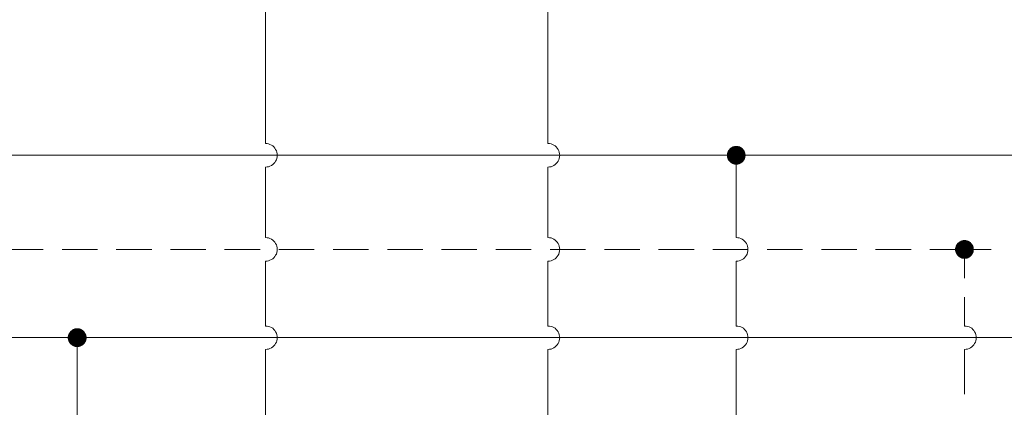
# Model space of a CAD drawing. Header units: millimetres. Extents: x 0 to 203, y 0 to 47.
# Tile 67 of 196: x 12.16 to 15.45, y 31.75 to 33.04. Entities that reach past the tile are written whole.
import ezdxf

# ---------------------------------------------------------------- set-up
doc = ezdxf.new("R2010")
doc.units = ezdxf.units.MM
doc.layers.add('PDF_Geomertry', color=7, linetype='Continuous')
doc.layers.add('PDF_Solid Fills', color=7, linetype='Continuous')

msp = doc.modelspace()

# ---------------------------------------------------------------- hatches: boundary and pattern name
at = {"layer": 'PDF_Solid Fills', "transparency": 33554559}
for points in [[(14.5535, 32.591), (14.5285, 32.6096), (14.5312, 32.6132)], [(14.5535, 32.591), (14.5312, 32.6132), (14.534, 32.616)], [(14.5535, 32.591), (14.534, 32.616), (14.5376, 32.6179)], [(14.5535, 32.591), (14.5376, 32.6179), (14.541, 32.6201)], [(14.5535, 32.591), (14.541, 32.6201), (14.5451, 32.6207)], [(14.5535, 32.591), (14.5451, 32.6207), (14.5493, 32.6221)], [(14.5535, 32.591), (14.5493, 32.6221), (14.5535, 32.6221)], [(14.5535, 32.591), (14.5571, 32.6221), (14.5613, 32.6207)], [(14.5535, 32.591), (14.5535, 32.6221), (14.5571, 32.6221)], [(14.5535, 32.591), (14.5613, 32.6207), (14.5654, 32.6201)], [(14.5535, 32.591), (14.5654, 32.6201), (14.5688, 32.6179)], [(14.5535, 32.591), (14.5688, 32.6179), (14.5724, 32.616)], [(14.5535, 32.591), (14.5724, 32.616), (14.5757, 32.6132)], [(14.5535, 32.591), (14.5757, 32.6132), (14.5779, 32.6096)], [(14.5535, 32.591), (14.5215, 32.591), (14.5224, 32.5951)], [(14.5535, 32.591), (14.5224, 32.5868), (14.5215, 32.591)], [(14.5535, 32.591), (14.5224, 32.5951), (14.5229, 32.5985)], [(14.5535, 32.591), (14.5229, 32.5826), (14.5224, 32.5868)], [(14.5535, 32.591), (14.5229, 32.5985), (14.5243, 32.6026)], [(14.5535, 32.591), (14.5243, 32.5785), (14.5229, 32.5826)], [(14.5535, 32.591), (14.5243, 32.6026), (14.5257, 32.6063)], [(14.5535, 32.591), (14.5257, 32.5749), (14.5243, 32.5785)], [(14.5535, 32.591), (14.5257, 32.6063), (14.5285, 32.6096)], [(14.5535, 32.591), (14.5285, 32.5715), (14.5257, 32.5749)], [(14.5535, 32.591), (14.5312, 32.5688), (14.5285, 32.5715)], [(14.5535, 32.591), (14.534, 32.566), (14.5312, 32.5688)], [(14.5535, 32.591), (14.5376, 32.5637), (14.534, 32.566)], [(14.5535, 32.591), (14.541, 32.5618), (14.5376, 32.5637)], [(14.5535, 32.591), (14.5451, 32.5604), (14.541, 32.5618)], [(14.5535, 32.591), (14.5493, 32.5596), (14.5451, 32.5604)], [(14.5535, 32.591), (14.5535, 32.5596), (14.5493, 32.5596)], [(14.5535, 32.591), (14.5779, 32.6096), (14.5807, 32.6063)], [(14.5535, 32.591), (14.5807, 32.6063), (14.5821, 32.6026)], [(14.5535, 32.591), (14.5821, 32.6026), (14.5835, 32.5985)], [(14.5535, 32.591), (14.5835, 32.5985), (14.584, 32.5951)], [(14.5535, 32.591), (14.584, 32.5951), (14.5849, 32.591)], [(14.5535, 32.591), (14.5571, 32.5596), (14.5535, 32.5596)], [(14.5535, 32.591), (14.5613, 32.5604), (14.5571, 32.5596)], [(14.5535, 32.591), (14.5654, 32.5618), (14.5613, 32.5604)], [(14.5535, 32.591), (14.5688, 32.5637), (14.5654, 32.5618)], [(14.5535, 32.591), (14.5724, 32.566), (14.5688, 32.5637)], [(14.5535, 32.591), (14.5757, 32.5688), (14.5724, 32.566)], [(14.5535, 32.591), (14.5779, 32.5715), (14.5757, 32.5688)], [(14.5535, 32.591), (14.5807, 32.5749), (14.5779, 32.5715)], [(14.5535, 32.591), (14.5821, 32.5785), (14.5807, 32.5749)], [(14.5535, 32.591), (14.5835, 32.5826), (14.5821, 32.5785)], [(14.5535, 32.591), (14.584, 32.5868), (14.5835, 32.5826)], [(14.5535, 32.591), (14.5849, 32.591), (14.584, 32.5868)], [(15.3154, 32.2763), (15.284, 32.2804), (15.2854, 32.2846)], [(15.3154, 32.2763), (15.2854, 32.2846), (15.2863, 32.2882)], [(15.3154, 32.2763), (15.2863, 32.2882), (15.2882, 32.2924)], [(15.3154, 32.2763), (15.2882, 32.2924), (15.2904, 32.2957)], [(15.3154, 32.2763), (15.2904, 32.2957), (15.2932, 32.2985)], [(15.3154, 32.2763), (15.2932, 32.2985), (15.2965, 32.3013)], [(15.3154, 32.2763), (15.2965, 32.3013), (15.3001, 32.3035)], [(15.3154, 32.2763), (15.3001, 32.3035), (15.3035, 32.3054)], [(15.3154, 32.2763), (15.3035, 32.3054), (15.3076, 32.3068)], [(15.3154, 32.2763), (15.3076, 32.3068), (15.3113, 32.3076)], [(15.3154, 32.2763), (15.3113, 32.3076), (15.3154, 32.3076)], [(15.3154, 32.2763), (15.3196, 32.3076), (15.3237, 32.3068)], [(15.3154, 32.2763), (15.3154, 32.3076), (15.3196, 32.3076)], [(15.3154, 32.2763), (15.3237, 32.3068), (15.3279, 32.3054)], [(15.3154, 32.2763), (15.3279, 32.3054), (15.3313, 32.3035)], [(15.3154, 32.2763), (15.3313, 32.3035), (15.3349, 32.3013)], [(15.3154, 32.2763), (15.3349, 32.3013), (15.3376, 32.2985)], [(15.3154, 32.2763), (15.3376, 32.2985), (15.3404, 32.2957)], [(15.3154, 32.2763), (15.3404, 32.2957), (15.3424, 32.2924)], [(15.3154, 32.2763), (15.3424, 32.2924), (15.3446, 32.2882)], [(15.3154, 32.2763), (15.3446, 32.2882), (15.346, 32.2846)], [(15.3154, 32.2763), (15.346, 32.2846), (15.3465, 32.2804)], [(15.3154, 32.2763), (15.284, 32.2763), (15.284, 32.2804)], [(15.3154, 32.2763), (15.284, 32.2721), (15.284, 32.2763)], [(15.3154, 32.2763), (15.2854, 32.2679), (15.284, 32.2721)], [(15.3154, 32.2763), (15.2863, 32.2646), (15.2854, 32.2679)], [(15.3154, 32.2763), (15.2882, 32.261), (15.2863, 32.2646)], [(15.3154, 32.2763), (15.2904, 32.2576), (15.2882, 32.261)], [(15.3154, 32.2763), (15.2932, 32.254), (15.2904, 32.2576)], [(15.3154, 32.2763), (15.2965, 32.2513), (15.2932, 32.254)], [(15.3154, 32.2763), (15.3001, 32.2493), (15.2965, 32.2513)], [(15.3154, 32.2763), (15.3035, 32.2471), (15.3001, 32.2493)], [(15.3154, 32.2763), (15.3076, 32.2457), (15.3035, 32.2471)], [(15.3154, 32.2763), (15.3113, 32.2451), (15.3076, 32.2457)], [(15.3154, 32.2763), (15.3154, 32.2451), (15.3113, 32.2451)], [(15.3154, 32.2763), (15.3465, 32.2804), (15.3465, 32.2763)], [(15.3154, 32.2763), (15.3196, 32.2451), (15.3154, 32.2451)], [(15.3154, 32.2763), (15.3237, 32.2457), (15.3196, 32.2451)], [(15.3154, 32.2763), (15.3279, 32.2471), (15.3237, 32.2457)], [(15.3154, 32.2763), (15.3313, 32.2493), (15.3279, 32.2471)], [(15.3154, 32.2763), (15.3349, 32.2513), (15.3313, 32.2493)], [(15.3154, 32.2763), (15.3376, 32.254), (15.3349, 32.2513)], [(15.3154, 32.2763), (15.3404, 32.2576), (15.3376, 32.254)], [(15.3154, 32.2763), (15.3424, 32.261), (15.3404, 32.2576)], [(15.3154, 32.2763), (15.3446, 32.2646), (15.3424, 32.261)], [(15.3154, 32.2763), (15.346, 32.2679), (15.3446, 32.2646)], [(15.3154, 32.2763), (15.3465, 32.2721), (15.346, 32.2679)], [(15.3154, 32.2763), (15.3465, 32.2763), (15.3465, 32.2721)], [(12.3529, 31.9818), (12.3215, 31.986), (12.3224, 31.9896)], [(12.3529, 31.9818), (12.3224, 31.9896), (12.3237, 31.9937)], [(12.3529, 31.9818), (12.3237, 31.9937), (12.3257, 31.9971)], [(12.3529, 31.9818), (12.3257, 31.9971), (12.3279, 32.0007)], [(12.3529, 31.9818), (12.3279, 32.0007), (12.3307, 32.004)], [(12.3529, 31.9818), (12.3307, 32.004), (12.334, 32.0068)], [(12.3529, 31.9818), (12.334, 32.0068), (12.3368, 32.009)], [(12.3529, 31.9818), (12.3368, 32.009), (12.341, 32.011)], [(12.3529, 31.9818), (12.341, 32.011), (12.3446, 32.0124)], [(12.3529, 31.9818), (12.3446, 32.0124), (12.3487, 32.0132)], [(12.3529, 31.9818), (12.3487, 32.0132), (12.3529, 32.0132)], [(12.3529, 31.9818), (12.3571, 32.0132), (12.3612, 32.0124)], [(12.3529, 31.9818), (12.3529, 32.0132), (12.3571, 32.0132)], [(12.3529, 31.9818), (12.3612, 32.0124), (12.3646, 32.011)], [(12.3529, 31.9818), (12.3646, 32.011), (12.3687, 32.009)], [(12.3529, 31.9818), (12.3687, 32.009), (12.3724, 32.0068)], [(12.3529, 31.9818), (12.3724, 32.0068), (12.3751, 32.004)], [(12.3529, 31.9818), (12.3751, 32.004), (12.3779, 32.0007)], [(12.3529, 31.9818), (12.3779, 32.0007), (12.3799, 31.9971)], [(12.3529, 31.9818), (12.3799, 31.9971), (12.3821, 31.9937)], [(12.3529, 31.9818), (12.3821, 31.9937), (12.3835, 31.9896)], [(12.3529, 31.9818), (12.3835, 31.9896), (12.384, 31.986)], [(12.3529, 31.9818), (12.3215, 31.9818), (12.3215, 31.986)], [(12.3529, 31.9818), (12.3215, 31.9776), (12.3215, 31.9818)], [(12.3529, 31.9818), (12.3224, 31.9735), (12.3215, 31.9776)], [(12.3529, 31.9818), (12.3237, 31.9693), (12.3224, 31.9735)], [(12.3529, 31.9818), (12.3257, 31.966), (12.3237, 31.9693)], [(12.3529, 31.9818), (12.3279, 31.9624), (12.3257, 31.966)], [(12.3529, 31.9818), (12.3307, 31.9596), (12.3279, 31.9624)], [(12.3529, 31.9818), (12.334, 31.9568), (12.3307, 31.9596)], [(12.3529, 31.9818), (12.3368, 31.9549), (12.334, 31.9568)], [(12.3529, 31.9818), (12.341, 31.9526), (12.3368, 31.9549)], [(12.3529, 31.9818), (12.3446, 31.9513), (12.341, 31.9526)], [(12.3529, 31.9818), (12.3487, 31.9507), (12.3446, 31.9513)], [(12.3529, 31.9818), (12.3529, 31.9507), (12.3487, 31.9507)], [(12.3529, 31.9818), (12.384, 31.986), (12.384, 31.9818)], [(12.3529, 31.9818), (12.3571, 31.9507), (12.3529, 31.9507)], [(12.3529, 31.9818), (12.3612, 31.9513), (12.3571, 31.9507)], [(12.3529, 31.9818), (12.3646, 31.9526), (12.3612, 31.9513)], [(12.3529, 31.9818), (12.3687, 31.9549), (12.3646, 31.9526)], [(12.3529, 31.9818), (12.3724, 31.9568), (12.3687, 31.9549)], [(12.3529, 31.9818), (12.3751, 31.9596), (12.3724, 31.9568)], [(12.3529, 31.9818), (12.3779, 31.9624), (12.3751, 31.9596)], [(12.3529, 31.9818), (12.3799, 31.966), (12.3779, 31.9624)], [(12.3529, 31.9818), (12.3821, 31.9693), (12.3799, 31.966)], [(12.3529, 31.9818), (12.3835, 31.9735), (12.3821, 31.9693)], [(12.3529, 31.9818), (12.384, 31.9776), (12.3835, 31.9735)], [(12.3529, 31.9818), (12.384, 31.9818), (12.384, 31.9776)]]:
    msp.add_hatch(color=256, dxfattribs=at).paths.add_polyline_path(points)

# ---------------------------------------------------------------- linework, layer by layer
at = {"layer": 'PDF_Geomertry', "lineweight": 15}
for points in [[(13.9243, 32.6299), (13.9243, 34.2451), (13.9243, 34.6146)], [(12.9812, 34.2451), (12.9812, 32.6299), (12.9868, 32.6299), (12.9918, 32.6285), (12.9965, 32.6271), (13.0015, 32.6249), (13.0057, 32.6221), (13.009, 32.6187), (13.0126, 32.6146), (13.0154, 32.6104), (13.0182, 32.6054), (13.0196, 32.6007), (13.0201, 32.5957), (13.021, 32.591), (13.0201, 32.5854), (13.0196, 32.5804), (13.0182, 32.5757), (13.0154, 32.5707), (13.0126, 32.5665), (13.009, 32.5632), (13.0057, 32.5596), (13.0015, 32.5568), (12.9965, 32.5549), (12.9918, 32.5526), (12.9868, 32.5521), (12.9812, 32.5513), (12.9868, 32.5521), (12.9918, 32.5526), (12.9965, 32.5549), (13.0015, 32.5568), (13.0057, 32.5596), (13.009, 32.5632), (13.0126, 32.5665), (13.0154, 32.5707), (13.0182, 32.5757), (13.0196, 32.5804), (13.0201, 32.5854), (13.021, 32.591), (13.0201, 32.5957), (13.0196, 32.6007), (13.0182, 32.6054), (13.0154, 32.6104), (13.0126, 32.6146), (13.009, 32.6187), (13.0057, 32.6221), (13.0015, 32.6249), (12.9965, 32.6271), (12.9918, 32.6285), (12.9868, 32.6299), (12.9812, 32.6299)], [(13.9243, 32.316), (13.9243, 32.5513), (13.9299, 32.5521), (13.9349, 32.5526), (13.9396, 32.5549), (13.9446, 32.5568), (13.9487, 32.5596), (13.9521, 32.5632), (13.9557, 32.5665), (13.9585, 32.5707), (13.9613, 32.5757), (13.9626, 32.5804), (13.9632, 32.5854), (13.964, 32.591), (13.9632, 32.5957), (13.9626, 32.6007), (13.9613, 32.6054), (13.9585, 32.6104), (13.9557, 32.6146), (13.9521, 32.6187), (13.9487, 32.6221), (13.9446, 32.6249), (13.9396, 32.6271), (13.9349, 32.6285), (13.9299, 32.6299), (13.9243, 32.6299), (13.9299, 32.6299), (13.9349, 32.6285), (13.9396, 32.6271), (13.9446, 32.6249), (13.9487, 32.6221), (13.9521, 32.6187), (13.9557, 32.6146), (13.9585, 32.6104), (13.9613, 32.6054), (13.9626, 32.6007), (13.9632, 32.5957), (13.964, 32.591), (13.9632, 32.5854), (13.9626, 32.5804), (13.9613, 32.5757), (13.9585, 32.5707), (13.9557, 32.5665), (13.9521, 32.5632), (13.9487, 32.5596), (13.9446, 32.5568), (13.9396, 32.5549), (13.9349, 32.5526), (13.9299, 32.5521), (13.9243, 32.5513)], [(4.5654, 32.591), (7.359, 32.591), (11.1938, 32.591), (14.5535, 32.591), (15.7557, 32.591), (19.0562, 32.591), (20.7654, 32.591), (21.0799, 32.591), (21.3938, 32.591), (22.1446, 32.591)], [(14.5535, 32.316), (14.5535, 32.591)], [(5.1585, 32.5513), (5.1585, 31.9818), (8.9932, 31.9818), (12.3529, 31.9818), (12.3529, 31.5415), (12.3529, 30.5985), (12.3529, 29.6554), (13.3743, 29.6554), (13.3743, 29.8132), (13.3743, 29.8915)], [(12.9812, 32.316), (12.9868, 32.3151), (12.9918, 32.3146), (12.9965, 32.3124), (13.0015, 32.3104), (13.0057, 32.3076), (13.009, 32.304), (13.0126, 32.3007), (13.0154, 32.2957), (13.0182, 32.2915), (13.0196, 32.2868), (13.0201, 32.2818), (13.021, 32.2763), (13.0201, 32.2715), (13.0196, 32.266), (13.0182, 32.261), (13.0154, 32.2568), (13.0126, 32.2526), (13.009, 32.2485), (13.0057, 32.2451), (13.0015, 32.2424), (12.9965, 32.2401), (12.9918, 32.2382), (12.9868, 32.2374), (12.9812, 32.2374), (12.9868, 32.2374), (12.9918, 32.2382), (12.9965, 32.2401), (13.0015, 32.2424), (13.0057, 32.2451), (13.009, 32.2485), (13.0126, 32.2526), (13.0154, 32.2568), (13.0182, 32.261), (13.0196, 32.266), (13.0201, 32.2715), (13.021, 32.2763), (13.0201, 32.2818), (13.0196, 32.2868), (13.0182, 32.2915), (13.0154, 32.2957), (13.0126, 32.3007), (13.009, 32.304), (13.0057, 32.3076), (13.0015, 32.3104), (12.9965, 32.3124), (12.9918, 32.3146), (12.9868, 32.3151), (12.9812, 32.316), (12.9812, 32.5513)], [(13.9243, 32.0207), (13.9243, 32.2374), (13.9299, 32.2374), (13.9349, 32.2382), (13.9396, 32.2401), (13.9446, 32.2424), (13.9487, 32.2451), (13.9521, 32.2485), (13.9557, 32.2526), (13.9585, 32.2568), (13.9613, 32.261), (13.9626, 32.266), (13.9632, 32.2715), (13.964, 32.2763), (13.9632, 32.2818), (13.9626, 32.2868), (13.9613, 32.2915), (13.9585, 32.2957), (13.9557, 32.3007), (13.9521, 32.304), (13.9487, 32.3076), (13.9446, 32.3104), (13.9396, 32.3124), (13.9349, 32.3146), (13.9299, 32.3151), (13.9243, 32.316), (13.9299, 32.3151), (13.9349, 32.3146), (13.9396, 32.3124), (13.9446, 32.3104), (13.9487, 32.3076), (13.9521, 32.304), (13.9557, 32.3007), (13.9585, 32.2957), (13.9613, 32.2915), (13.9626, 32.2868), (13.9632, 32.2818), (13.964, 32.2763), (13.9632, 32.2715), (13.9626, 32.266), (13.9613, 32.261), (13.9585, 32.2568), (13.9557, 32.2526), (13.9521, 32.2485), (13.9487, 32.2451), (13.9446, 32.2424), (13.9396, 32.2401), (13.9349, 32.2382), (13.9299, 32.2374), (13.9243, 32.2374)], [(14.5535, 32.0207), (14.5535, 32.2374), (14.5585, 32.2374), (14.5632, 32.2382), (14.5682, 32.2401), (14.5729, 32.2424), (14.5771, 32.2451), (14.5813, 32.2485), (14.584, 32.2526), (14.5876, 32.2568), (14.5896, 32.261), (14.591, 32.266), (14.5924, 32.2715), (14.5924, 32.2763), (14.5924, 32.2818), (14.591, 32.2868), (14.5896, 32.2915), (14.5876, 32.2957), (14.584, 32.3007), (14.5813, 32.304), (14.5771, 32.3076), (14.5729, 32.3104), (14.5682, 32.3124), (14.5632, 32.3146), (14.5585, 32.3151), (14.5535, 32.316), (14.5585, 32.3151), (14.5632, 32.3146), (14.5682, 32.3124), (14.5729, 32.3104), (14.5771, 32.3076), (14.5813, 32.304), (14.584, 32.3007), (14.5876, 32.2957), (14.5896, 32.2915), (14.591, 32.2868), (14.5924, 32.2818), (14.5924, 32.2763), (14.5924, 32.2715), (14.591, 32.266), (14.5896, 32.261), (14.5876, 32.2568), (14.584, 32.2526), (14.5813, 32.2485), (14.5771, 32.2451), (14.5729, 32.2424), (14.5682, 32.2401), (14.5632, 32.2382), (14.5585, 32.2374), (14.5535, 32.2374)], [(12.121, 32.2763), (12.239, 32.2763)], [(12.3021, 32.2763), (12.4201, 32.2763)], [(12.4835, 32.2763), (12.6015, 32.2763)], [(12.664, 32.2763), (12.7826, 32.2763)], [(12.8451, 32.2763), (12.9632, 32.2763)], [(13.0265, 32.2763), (13.1446, 32.2763)], [(13.2076, 32.2763), (13.3257, 32.2763)], [(13.389, 32.2763), (13.5071, 32.2763)], [(13.5696, 32.2763), (13.6876, 32.2763)], [(13.7507, 32.2763), (13.8687, 32.2763)], [(13.9321, 32.2763), (14.0501, 32.2763)], [(14.1132, 32.2763), (14.2312, 32.2763)], [(14.2937, 32.2763), (14.4126, 32.2763)], [(14.4751, 32.2763), (14.5932, 32.2763)], [(14.6562, 32.2763), (14.7743, 32.2763)], [(14.8376, 32.2763), (14.9557, 32.2763)], [(15.0188, 32.2763), (15.1368, 32.2763)], [(15.1993, 32.2763), (15.3154, 32.2763), (15.4043, 32.2763)], [(15.3154, 32.1804), (15.3154, 32.2763)], [(12.9812, 32.0207), (12.9868, 32.0207), (12.9918, 32.0193), (12.9965, 32.0179), (13.0015, 32.016), (13.0057, 32.0132), (13.009, 32.0096), (13.0126, 32.0054), (13.0154, 32.0013), (13.0182, 31.9965), (13.0196, 31.9915), (13.0201, 31.9868), (13.021, 31.9818), (13.0201, 31.9763), (13.0196, 31.9715), (13.0182, 31.9665), (13.0154, 31.9618), (13.0126, 31.9576), (13.009, 31.954), (13.0057, 31.9507), (13.0015, 31.9479), (12.9965, 31.9457), (12.9918, 31.9438), (12.9868, 31.9429), (12.9812, 31.9424), (12.9868, 31.9429), (12.9918, 31.9438), (12.9965, 31.9457), (13.0015, 31.9479), (13.0057, 31.9507), (13.009, 31.954), (13.0126, 31.9576), (13.0154, 31.9618), (13.0182, 31.9665), (13.0196, 31.9715), (13.0201, 31.9763), (13.021, 31.9818), (13.0201, 31.9868), (13.0196, 31.9915), (13.0182, 31.9965), (13.0154, 32.0013), (13.0126, 32.0054), (13.009, 32.0096), (13.0057, 32.0132), (13.0015, 32.016), (12.9965, 32.0179), (12.9918, 32.0193), (12.9868, 32.0207), (12.9812, 32.0207), (12.9812, 32.2374)], [(15.3154, 32.0207), (15.3154, 32.1174)], [(13.9243, 31.5415), (13.9243, 31.9424), (13.9299, 31.9429), (13.9349, 31.9438), (13.9396, 31.9457), (13.9446, 31.9479), (13.9487, 31.9507), (13.9521, 31.954), (13.9557, 31.9576), (13.9585, 31.9618), (13.9613, 31.9665), (13.9626, 31.9715), (13.9632, 31.9763), (13.964, 31.9818), (13.9632, 31.9868), (13.9626, 31.9915), (13.9613, 31.9965), (13.9585, 32.0013), (13.9557, 32.0054), (13.9521, 32.0096), (13.9487, 32.0132), (13.9446, 32.016), (13.9396, 32.0179), (13.9349, 32.0193), (13.9299, 32.0207), (13.9243, 32.0207), (13.9299, 32.0207), (13.9349, 32.0193), (13.9396, 32.0179), (13.9446, 32.016), (13.9487, 32.0132), (13.9521, 32.0096), (13.9557, 32.0054), (13.9585, 32.0013), (13.9613, 31.9965), (13.9626, 31.9915), (13.9632, 31.9868), (13.964, 31.9818), (13.9632, 31.9763), (13.9626, 31.9715), (13.9613, 31.9665), (13.9585, 31.9618), (13.9557, 31.9576), (13.9521, 31.954), (13.9487, 31.9507), (13.9446, 31.9479), (13.9396, 31.9457), (13.9349, 31.9438), (13.9299, 31.9429), (13.9243, 31.9424)], [(14.5535, 31.5415), (14.5535, 31.9424), (14.5585, 31.9429), (14.5632, 31.9438), (14.5682, 31.9457), (14.5729, 31.9479), (14.5771, 31.9507), (14.5813, 31.954), (14.584, 31.9576), (14.5876, 31.9618), (14.5896, 31.9665), (14.591, 31.9715), (14.5924, 31.9763), (14.5924, 31.9818), (14.5924, 31.9868), (14.591, 31.9915), (14.5896, 31.9965), (14.5876, 32.0013), (14.584, 32.0054), (14.5813, 32.0096), (14.5771, 32.0132), (14.5729, 32.016), (14.5682, 32.0179), (14.5632, 32.0193), (14.5585, 32.0207), (14.5535, 32.0207), (14.5585, 32.0207), (14.5632, 32.0193), (14.5682, 32.0179), (14.5729, 32.016), (14.5771, 32.0132), (14.5813, 32.0096), (14.584, 32.0054), (14.5876, 32.0013), (14.5896, 31.9965), (14.591, 31.9915), (14.5924, 31.9868), (14.5924, 31.9818), (14.5924, 31.9763), (14.591, 31.9715), (14.5896, 31.9665), (14.5876, 31.9618), (14.584, 31.9576), (14.5813, 31.954), (14.5771, 31.9507), (14.5729, 31.9479), (14.5682, 31.9457), (14.5632, 31.9438), (14.5585, 31.9429), (14.5535, 31.9424)], [(15.3154, 31.7929), (15.3154, 31.9424), (15.321, 31.9429), (15.3257, 31.9438), (15.3307, 31.9457), (15.3354, 31.9479), (15.3396, 31.9507), (15.3432, 31.954), (15.3465, 31.9576), (15.3493, 31.9618), (15.3521, 31.9665), (15.3535, 31.9715), (15.3543, 31.9763), (15.3549, 31.9818), (15.3543, 31.9868), (15.3535, 31.9915), (15.3521, 31.9965), (15.3493, 32.0013), (15.3465, 32.0054), (15.3432, 32.0096), (15.3396, 32.0132), (15.3354, 32.016), (15.3307, 32.0179), (15.3257, 32.0193), (15.321, 32.0207), (15.3154, 32.0207), (15.321, 32.0207), (15.3257, 32.0193), (15.3307, 32.0179), (15.3354, 32.016), (15.3396, 32.0132), (15.3432, 32.0096), (15.3465, 32.0054), (15.3493, 32.0013), (15.3521, 31.9965), (15.3535, 31.9915), (15.3543, 31.9868), (15.3549, 31.9818), (15.3543, 31.9763), (15.3535, 31.9715), (15.3521, 31.9665), (15.3493, 31.9618), (15.3465, 31.9576), (15.3432, 31.954), (15.3396, 31.9507), (15.3354, 31.9479), (15.3307, 31.9457), (15.3257, 31.9438), (15.321, 31.9429), (15.3154, 31.9424)], [(22.3604, 31.9818), (19.9438, 31.9818), (16.8557, 31.9818), (12.3529, 31.9818)], [(12.9812, 31.9424), (12.9812, 31.5415), (12.9812, 31.3063), (12.9812, 31.2076)]]:
    msp.add_lwpolyline(points, dxfattribs=at)
at = {"layer": 'PDF_Geomertry', "lineweight": 0}
for points in [[(14.5376, 32.591), (14.5376, 32.5888), (14.5382, 32.5868), (14.539, 32.5846), (14.5396, 32.5826), (14.541, 32.5813), (14.5424, 32.5799), (14.5437, 32.5785), (14.5451, 32.5771), (14.5474, 32.5763), (14.5493, 32.5757), (14.5515, 32.5749), (14.5535, 32.5749), (14.5557, 32.5749), (14.5571, 32.5757), (14.559, 32.5763), (14.5613, 32.5771), (14.5626, 32.5785), (14.5646, 32.5799), (14.566, 32.5813), (14.5668, 32.5826), (14.5674, 32.5846), (14.5682, 32.5868), (14.5688, 32.5888), (14.5688, 32.591), (14.5688, 32.5929), (14.5682, 32.5951), (14.5674, 32.5965), (14.5668, 32.5985), (14.566, 32.6007), (14.5646, 32.6021), (14.5626, 32.6035), (14.5613, 32.604), (14.559, 32.6054), (14.5571, 32.6063), (14.5557, 32.6063), (14.5535, 32.6063), (14.5515, 32.6063), (14.5493, 32.6063), (14.5474, 32.6054), (14.5451, 32.604), (14.5437, 32.6035), (14.5424, 32.6021), (14.541, 32.6007), (14.5396, 32.5985), (14.539, 32.5965), (14.5382, 32.5951), (14.5376, 32.5929), (14.5376, 32.591)], [(15.3001, 32.2763), (15.3001, 32.2743), (15.3001, 32.2721), (15.3007, 32.2701), (15.3021, 32.2687), (15.3029, 32.2665), (15.3043, 32.2651), (15.3057, 32.2638), (15.3076, 32.2632), (15.3099, 32.2618), (15.3113, 32.261), (15.3132, 32.261), (15.3154, 32.261), (15.3174, 32.261), (15.3196, 32.261), (15.3215, 32.2618), (15.3237, 32.2632), (15.3251, 32.2638), (15.3265, 32.2651), (15.3279, 32.2665), (15.3293, 32.2687), (15.3299, 32.2701), (15.3307, 32.2721), (15.3313, 32.2743), (15.3313, 32.2763), (15.3313, 32.2785), (15.3307, 32.2804), (15.3299, 32.2826), (15.3293, 32.284), (15.3279, 32.286), (15.3265, 32.2874), (15.3251, 32.2888), (15.3237, 32.2901), (15.3215, 32.291), (15.3196, 32.2915), (15.3174, 32.2924), (15.3154, 32.2924), (15.3132, 32.2924), (15.3113, 32.2915), (15.3099, 32.291), (15.3076, 32.2901), (15.3057, 32.2888), (15.3043, 32.2874), (15.3029, 32.286), (15.3021, 32.284), (15.3007, 32.2826), (15.3001, 32.2804), (15.3001, 32.2785), (15.3001, 32.2763)], [(12.3368, 31.9818), (12.3376, 31.9799), (12.3376, 31.9776), (12.3382, 31.9757), (12.339, 31.9735), (12.3404, 31.9721), (12.3418, 31.9707), (12.3432, 31.9693), (12.3451, 31.9679), (12.3465, 31.9674), (12.3487, 31.9665), (12.3507, 31.966), (12.3529, 31.966), (12.3549, 31.966), (12.3571, 31.9665), (12.359, 31.9674), (12.3604, 31.9679), (12.3626, 31.9693), (12.364, 31.9707), (12.3654, 31.9721), (12.3668, 31.9735), (12.3674, 31.9757), (12.3682, 31.9776), (12.3687, 31.9799), (12.3687, 31.9818), (12.3687, 31.984), (12.3682, 31.986), (12.3674, 31.9874), (12.3668, 31.9896), (12.3654, 31.9915), (12.364, 31.9929), (12.3626, 31.9943), (12.3604, 31.9951), (12.359, 31.9965), (12.3571, 31.9971), (12.3549, 31.9971), (12.3529, 31.9971), (12.3507, 31.9971), (12.3487, 31.9971), (12.3465, 31.9965), (12.3451, 31.9951), (12.3432, 31.9943), (12.3418, 31.9929), (12.3404, 31.9915), (12.339, 31.9896), (12.3382, 31.9874), (12.3376, 31.986), (12.3376, 31.984), (12.3368, 31.9818)]]:
    msp.add_lwpolyline(points, close=True, dxfattribs=at)

doc.saveas('drawing.dxf')
